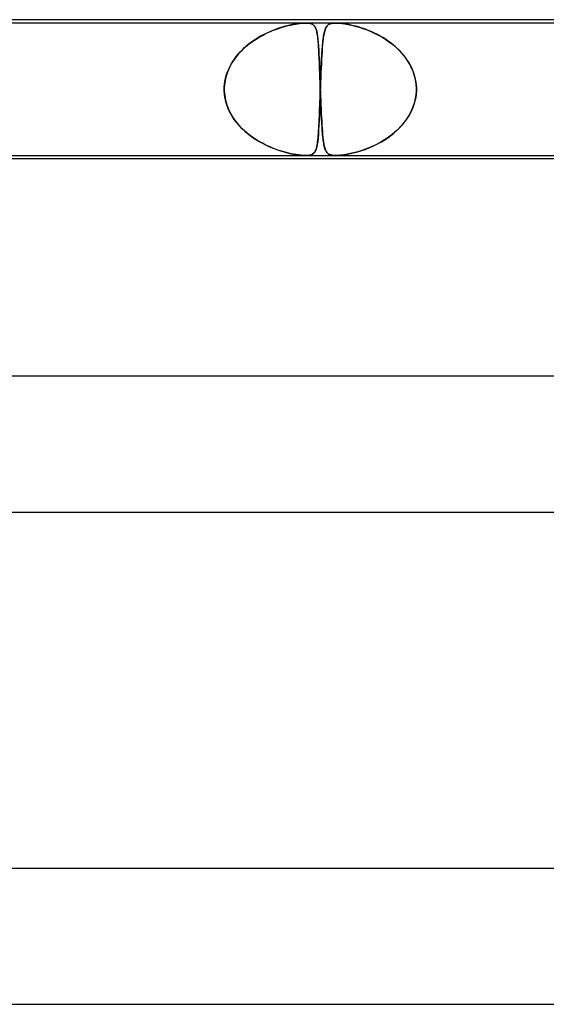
# Model space of a CAD drawing. Header units: millimetres. Extents: x -430 to 430, y -2 to 290.
# Tile 66 of 84: x 72 to 88, y 261 to 290. Entities that reach past the tile are written whole.
import ezdxf

# ---------------------------------------------------------------- set-up
doc = ezdxf.new("R2010")
doc.units = ezdxf.units.MM
doc.layers.add('HIDDEN', color=7, linetype='Continuous')
doc.layers.add('THICK', color=7, linetype='Continuous')

msp = doc.modelspace()

# ---------------------------------------------------------------- linework, layer by layer
at = {"layer": 'HIDDEN'}
for p, q in [((80.876, 289.9), (65.495, 289.9)), ((79.919, 289.687), (79.997, 289.716)), ((80.114, 289.757), (79.977, 289.709)), ((79.997, 289.716), (80.073, 289.743)), ((80.073, 289.743), (80.148, 289.767)), ((80.245, 289.796), (80.114, 289.757)), ((80.148, 289.767), (80.22, 289.789)), ((80.22, 289.789), (80.29, 289.809)), ((80.371, 289.829), (80.245, 289.796)), ((80.29, 289.809), (80.36, 289.826)), ((80.36, 289.826), (80.43, 289.843)), ((80.489, 289.855), (80.371, 289.829)), ((80.43, 289.843), (80.501, 289.857)), ((80.597, 289.874), (80.489, 289.855)), ((80.501, 289.857), (80.571, 289.87)), ((80.571, 289.87), (80.638, 289.88)), ((80.686, 289.887), (80.597, 289.874)), ((80.638, 289.88), (80.703, 289.889)), ((80.76, 289.895), (80.686, 289.887)), ((80.703, 289.889), (80.765, 289.895)), ((80.821, 289.899), (80.76, 289.895)), ((80.765, 289.895), (80.823, 289.899)), ((80.875, 289.9), (80.821, 289.899)), ((80.823, 289.899), (80.876, 289.9)), ((80.923, 289.899), (80.875, 289.9)), ((80.876, 289.9), (80.925, 289.899)), ((81.759, 289.9), (80.876, 289.9)), ((80.965, 289.895), (80.923, 289.899)), ((80.925, 289.899), (80.968, 289.895)), ((81.001, 289.889), (80.965, 289.895)), ((80.968, 289.895), (81.01, 289.887)), ((81.033, 289.88), (81.001, 289.889)), ((81.01, 289.887), (81.05, 289.874)), ((81.06, 289.87), (81.033, 289.88)), ((81.05, 289.874), (81.087, 289.855)), ((81.083, 289.857), (81.06, 289.87)), ((81.103, 289.843), (81.083, 289.857)), ((81.087, 289.855), (81.118, 289.829)), ((81.12, 289.826), (81.103, 289.843)), ((81.118, 289.829), (81.144, 289.796)), ((81.135, 289.809), (81.12, 289.826)), ((81.148, 289.789), (81.135, 289.809)), ((81.144, 289.796), (81.165, 289.757)), ((81.16, 289.767), (81.148, 289.789)), ((81.171, 289.743), (81.16, 289.767)), ((81.165, 289.757), (81.184, 289.709)), ((81.181, 289.716), (81.171, 289.743)), ((81.19, 289.687), (81.181, 289.716)), ((81.459, 289.742), (81.443, 289.698)), ((81.446, 289.707), (81.457, 289.736)), ((81.457, 289.736), (81.468, 289.762)), ((81.478, 289.779), (81.459, 289.742)), ((81.468, 289.762), (81.481, 289.785)), ((81.499, 289.811), (81.478, 289.779)), ((81.481, 289.785), (81.495, 289.805)), ((81.495, 289.805), (81.51, 289.824)), ((81.524, 289.837), (81.499, 289.811)), ((81.51, 289.824), (81.527, 289.84)), ((81.554, 289.859), (81.524, 289.837)), ((81.527, 289.84), (81.548, 289.855)), ((81.548, 289.855), (81.571, 289.868)), ((81.588, 289.876), (81.554, 289.859)), ((81.571, 289.868), (81.599, 289.88)), ((81.626, 289.887), (81.588, 289.876)), ((81.599, 289.88), (81.631, 289.888)), ((81.667, 289.895), (81.626, 289.887)), ((81.631, 289.888), (81.668, 289.895)), ((81.71, 289.899), (81.667, 289.895)), ((81.668, 289.895), (81.711, 289.899)), ((81.759, 289.9), (81.71, 289.899)), ((81.711, 289.899), (81.759, 289.9)), ((81.813, 289.899), (81.759, 289.9)), ((81.759, 289.9), (81.814, 289.899)), ((97.139, 289.9), (81.759, 289.9)), ((81.872, 289.895), (81.813, 289.899)), ((81.814, 289.899), (81.874, 289.895)), ((81.935, 289.888), (81.872, 289.895)), ((81.874, 289.895), (81.944, 289.887)), ((82.002, 289.88), (81.935, 289.888)), ((81.944, 289.887), (82.027, 289.876)), ((82.071, 289.868), (82.002, 289.88)), ((82.027, 289.876), (82.123, 289.859)), ((82.142, 289.855), (82.071, 289.868)), ((82.123, 289.859), (82.226, 289.837)), ((82.213, 289.84), (82.142, 289.855)), ((82.285, 289.824), (82.213, 289.84)), ((82.226, 289.837), (82.334, 289.811)), ((82.355, 289.805), (82.285, 289.824)), ((82.334, 289.811), (82.445, 289.779)), ((82.427, 289.785), (82.355, 289.805)), ((82.502, 289.762), (82.427, 289.785)), ((82.445, 289.779), (82.561, 289.742)), ((82.579, 289.736), (82.502, 289.762)), ((82.561, 289.742), (82.683, 289.698)), ((82.658, 289.707), (82.579, 289.736)), ((79.402, 289.423), (79.26, 289.326)), ((79.366, 289.399), (79.442, 289.448)), ((79.547, 289.51), (79.402, 289.423)), ((79.442, 289.448), (79.52, 289.495)), ((79.52, 289.495), (79.599, 289.539)), ((79.692, 289.586), (79.547, 289.51)), ((79.599, 289.539), (79.679, 289.58)), ((79.679, 289.58), (79.76, 289.619)), ((79.836, 289.652), (79.692, 289.586)), ((79.76, 289.619), (79.84, 289.654)), ((79.977, 289.709), (79.836, 289.652)), ((79.84, 289.654), (79.919, 289.687)), ((81.184, 289.709), (81.199, 289.652)), ((81.199, 289.654), (81.19, 289.687)), ((81.207, 289.619), (81.199, 289.654)), ((81.199, 289.652), (81.213, 289.586)), ((81.214, 289.58), (81.207, 289.619)), ((81.213, 289.586), (81.225, 289.51)), ((81.221, 289.539), (81.214, 289.58)), ((81.227, 289.495), (81.221, 289.539)), ((81.225, 289.51), (81.235, 289.423)), ((81.232, 289.448), (81.227, 289.495)), ((81.238, 289.399), (81.232, 289.448)), ((81.235, 289.423), (81.244, 289.326)), ((81.392, 289.444), (81.382, 289.36)), ((81.383, 289.371), (81.389, 289.423)), ((81.389, 289.423), (81.396, 289.472)), ((81.403, 289.52), (81.392, 289.444)), ((81.396, 289.472), (81.403, 289.518)), ((81.415, 289.587), (81.403, 289.52)), ((81.403, 289.518), (81.41, 289.562)), ((81.41, 289.562), (81.418, 289.603)), ((81.428, 289.646), (81.415, 289.587)), ((81.418, 289.603), (81.427, 289.641)), ((81.427, 289.641), (81.436, 289.676)), ((81.443, 289.698), (81.428, 289.646)), ((81.436, 289.676), (81.446, 289.707)), ((82.738, 289.676), (82.658, 289.707)), ((82.683, 289.698), (82.807, 289.646)), ((82.819, 289.641), (82.738, 289.676)), ((82.807, 289.646), (82.934, 289.587)), ((82.902, 289.603), (82.819, 289.641)), ((82.984, 289.562), (82.902, 289.603)), ((82.934, 289.587), (83.062, 289.52)), ((83.065, 289.518), (82.984, 289.562)), ((83.062, 289.52), (83.19, 289.444)), ((83.145, 289.472), (83.065, 289.518)), ((83.223, 289.423), (83.145, 289.472)), ((83.19, 289.444), (83.316, 289.36)), ((83.3, 289.371), (83.223, 289.423)), ((79.126, 289.219), (79.002, 289.105)), ((79.012, 289.115), (79.078, 289.177)), ((79.078, 289.177), (79.147, 289.237)), ((79.26, 289.326), (79.126, 289.219)), ((79.147, 289.237), (79.218, 289.294)), ((79.218, 289.294), (79.291, 289.348)), ((79.291, 289.348), (79.366, 289.399)), ((81.242, 289.348), (81.238, 289.399)), ((81.247, 289.294), (81.242, 289.348)), ((81.244, 289.326), (81.252, 289.219)), ((81.251, 289.237), (81.247, 289.294)), ((81.255, 289.177), (81.251, 289.237)), ((81.252, 289.219), (81.259, 289.105)), ((81.259, 289.115), (81.255, 289.177)), ((81.364, 289.17), (81.357, 289.064)), ((81.357, 289.07), (81.362, 289.136)), ((81.362, 289.136), (81.367, 289.199)), ((81.373, 289.268), (81.364, 289.17)), ((81.367, 289.199), (81.372, 289.259)), ((81.372, 289.259), (81.377, 289.316)), ((81.382, 289.36), (81.373, 289.268)), ((81.377, 289.316), (81.383, 289.371)), ((83.375, 289.316), (83.3, 289.371)), ((83.316, 289.36), (83.436, 289.268)), ((83.447, 289.259), (83.375, 289.316)), ((83.436, 289.268), (83.55, 289.17)), ((83.518, 289.199), (83.447, 289.259)), ((83.586, 289.136), (83.518, 289.199)), ((83.55, 289.17), (83.657, 289.064)), ((83.651, 289.07), (83.586, 289.136)), ((78.79, 288.86), (78.703, 288.729)), ((78.726, 288.766), (78.776, 288.841)), ((78.776, 288.841), (78.831, 288.913)), ((78.89, 288.986), (78.79, 288.86)), ((78.831, 288.913), (78.888, 288.983)), ((78.888, 288.983), (78.949, 289.051)), ((79.002, 289.105), (78.89, 288.986)), ((78.949, 289.051), (79.012, 289.115)), ((81.262, 289.051), (81.259, 289.115)), ((81.259, 289.105), (81.266, 288.986)), ((81.266, 288.983), (81.262, 289.051)), ((81.266, 288.986), (81.272, 288.86)), ((81.269, 288.913), (81.266, 288.983)), ((81.272, 288.841), (81.269, 288.913)), ((81.272, 288.86), (81.277, 288.729)), ((81.276, 288.766), (81.272, 288.841)), ((81.34, 288.781), (81.344, 288.857)), ((81.349, 288.951), (81.342, 288.831)), ((81.344, 288.857), (81.348, 288.931)), ((81.348, 288.931), (81.353, 289.002)), ((81.357, 289.064), (81.349, 288.951)), ((81.353, 289.002), (81.357, 289.07)), ((83.713, 289.002), (83.651, 289.07)), ((83.657, 289.064), (83.756, 288.951)), ((83.772, 288.931), (83.713, 289.002)), ((83.756, 288.951), (83.846, 288.831)), ((83.827, 288.857), (83.772, 288.931)), ((83.879, 288.781), (83.827, 288.857)), ((78.629, 288.593), (78.569, 288.451)), ((78.598, 288.526), (78.637, 288.608)), ((78.703, 288.729), (78.629, 288.593)), ((78.637, 288.608), (78.679, 288.688)), ((78.679, 288.688), (78.726, 288.766)), ((81.279, 288.688), (81.276, 288.766)), ((81.277, 288.729), (81.282, 288.593)), ((81.282, 288.608), (81.279, 288.688)), ((81.285, 288.526), (81.282, 288.608)), ((81.282, 288.593), (81.287, 288.451)), ((81.33, 288.572), (81.324, 288.435)), ((81.328, 288.537), (81.332, 288.621)), ((81.336, 288.704), (81.33, 288.572)), ((81.332, 288.621), (81.336, 288.702)), ((81.342, 288.831), (81.336, 288.704)), ((81.336, 288.702), (81.34, 288.781)), ((83.846, 288.831), (83.926, 288.704)), ((83.927, 288.702), (83.879, 288.781)), ((83.926, 288.704), (83.994, 288.572)), ((83.97, 288.621), (83.927, 288.702)), ((84.009, 288.537), (83.97, 288.621)), ((83.994, 288.572), (84.049, 288.435)), ((78.523, 288.304), (78.492, 288.153)), ((78.496, 288.18), (78.514, 288.269)), ((78.514, 288.269), (78.537, 288.356)), ((78.569, 288.451), (78.523, 288.304)), ((78.537, 288.356), (78.565, 288.442)), ((78.565, 288.442), (78.598, 288.526)), ((81.288, 288.442), (81.285, 288.526)), ((81.287, 288.451), (81.293, 288.304)), ((81.291, 288.356), (81.288, 288.442)), ((81.294, 288.269), (81.291, 288.356)), ((81.293, 288.304), (81.298, 288.153)), ((81.297, 288.18), (81.294, 288.269)), ((81.318, 288.293), (81.312, 288.147)), ((81.314, 288.184), (81.317, 288.274)), ((81.317, 288.274), (81.321, 288.363)), ((81.324, 288.435), (81.318, 288.293)), ((81.321, 288.363), (81.324, 288.451)), ((81.324, 288.451), (81.328, 288.537)), ((84.043, 288.451), (84.009, 288.537)), ((84.072, 288.363), (84.043, 288.451)), ((84.049, 288.435), (84.091, 288.293)), ((84.096, 288.274), (84.072, 288.363)), ((84.091, 288.293), (84.119, 288.147)), ((84.114, 288.184), (84.096, 288.274)), ((78.477, 287.967), (78.478, 287.983)), ((78.478, 287.983), (78.477, 287.967)), ((78.492, 288.153), (78.478, 288)), ((78.478, 288), (78.484, 288.091)), ((78.478, 287.983), (78.478, 288)), ((78.478, 288), (78.478, 287.983)), ((78.484, 288.091), (78.496, 288.18)), ((81.3, 288.091), (81.297, 288.18)), ((81.298, 288.153), (81.303, 288)), ((81.303, 288), (81.3, 288.091)), ((81.303, 288), (81.304, 287.983)), ((81.304, 287.983), (81.303, 288)), ((81.304, 287.983), (81.304, 287.967)), ((81.304, 287.967), (81.304, 287.983)), ((81.307, 288), (81.306, 287.983)), ((81.306, 287.983), (81.307, 288)), ((81.306, 287.983), (81.306, 287.967)), ((81.306, 287.967), (81.306, 287.983)), ((81.312, 288.147), (81.307, 288)), ((81.307, 288), (81.31, 288.093)), ((81.31, 288.093), (81.314, 288.184)), ((84.126, 288.093), (84.114, 288.184)), ((84.119, 288.147), (84.132, 288)), ((84.132, 288), (84.126, 288.093)), ((84.132, 287.983), (84.132, 288)), ((84.132, 288), (84.132, 287.983)), ((84.133, 287.967), (84.132, 287.983)), ((84.132, 287.983), (84.133, 287.967)), ((78.477, 287.95), (78.477, 287.967)), ((78.477, 287.967), (78.477, 287.95)), ((78.477, 287.933), (78.477, 287.95)), ((78.477, 287.95), (78.477, 287.933)), ((78.478, 287.917), (78.477, 287.933)), ((78.477, 287.933), (78.478, 287.917)), ((78.478, 287.9), (78.478, 287.917)), ((78.478, 287.917), (78.478, 287.9)), ((78.484, 287.811), (78.478, 287.9)), ((78.478, 287.9), (78.49, 287.763)), ((78.496, 287.723), (78.484, 287.811)), ((78.49, 287.763), (78.515, 287.627)), ((78.513, 287.635), (78.496, 287.723)), ((81.297, 287.712), (81.29, 287.528)), ((81.292, 287.574), (81.296, 287.681)), ((81.296, 287.681), (81.3, 287.79)), ((81.303, 287.9), (81.297, 287.712)), ((81.3, 287.79), (81.303, 287.9)), ((81.304, 287.917), (81.303, 287.9)), ((81.303, 287.9), (81.304, 287.917)), ((81.304, 287.967), (81.305, 287.95)), ((81.305, 287.95), (81.304, 287.967)), ((81.305, 287.933), (81.304, 287.917)), ((81.304, 287.917), (81.305, 287.933)), ((81.306, 287.967), (81.305, 287.95)), ((81.305, 287.95), (81.306, 287.967)), ((81.305, 287.95), (81.305, 287.933)), ((81.305, 287.95), (81.305, 287.933)), ((81.305, 287.933), (81.305, 287.95)), ((81.305, 287.933), (81.305, 287.95)), ((81.305, 287.933), (81.306, 287.917)), ((81.306, 287.917), (81.305, 287.933)), ((81.306, 287.917), (81.307, 287.9)), ((81.307, 287.9), (81.306, 287.917)), ((81.307, 287.9), (81.311, 287.763)), ((81.31, 287.811), (81.307, 287.9)), ((81.313, 287.723), (81.31, 287.811)), ((81.311, 287.763), (81.317, 287.627)), ((81.316, 287.635), (81.313, 287.723)), ((84.113, 287.712), (84.07, 287.528)), ((84.083, 287.574), (84.107, 287.681)), ((84.107, 287.681), (84.124, 287.79)), ((84.132, 287.9), (84.113, 287.712)), ((84.124, 287.79), (84.132, 287.9)), ((84.132, 287.917), (84.133, 287.933)), ((84.133, 287.933), (84.132, 287.917)), ((84.132, 287.9), (84.132, 287.917)), ((84.132, 287.917), (84.132, 287.9)), ((84.133, 287.95), (84.133, 287.967)), ((84.133, 287.967), (84.133, 287.95)), ((84.133, 287.933), (84.133, 287.95)), ((84.133, 287.95), (84.133, 287.933)), ((78.535, 287.549), (78.513, 287.635)), ((78.515, 287.627), (78.553, 287.493)), ((78.563, 287.463), (78.535, 287.549)), ((78.553, 287.493), (78.602, 287.364)), ((78.596, 287.379), (78.563, 287.463)), ((81.29, 287.528), (81.284, 287.352)), ((81.284, 287.365), (81.288, 287.468)), ((81.288, 287.468), (81.292, 287.574)), ((81.32, 287.549), (81.316, 287.635)), ((81.317, 287.627), (81.322, 287.493)), ((81.323, 287.463), (81.32, 287.549)), ((81.322, 287.493), (81.327, 287.364)), ((81.327, 287.379), (81.323, 287.463)), ((84.07, 287.528), (84.004, 287.352)), ((84.01, 287.365), (84.05, 287.468)), ((84.05, 287.468), (84.083, 287.574)), ((78.634, 287.297), (78.596, 287.379)), ((78.602, 287.364), (78.663, 287.24)), ((78.676, 287.217), (78.634, 287.297)), ((78.663, 287.24), (78.733, 287.122)), ((78.722, 287.14), (78.676, 287.217)), ((78.772, 287.065), (78.722, 287.14)), ((78.733, 287.122), (78.813, 287.008)), ((81.277, 287.184), (81.271, 287.026)), ((81.273, 287.074), (81.277, 287.167)), ((81.284, 287.352), (81.277, 287.184)), ((81.277, 287.167), (81.281, 287.264)), ((81.281, 287.264), (81.284, 287.365)), ((81.33, 287.297), (81.327, 287.379)), ((81.327, 287.364), (81.333, 287.24)), ((81.334, 287.217), (81.33, 287.297)), ((81.333, 287.24), (81.339, 287.122)), ((81.338, 287.14), (81.334, 287.217)), ((81.342, 287.065), (81.338, 287.14)), ((81.339, 287.122), (81.345, 287.008)), ((83.919, 287.184), (83.815, 287.026)), ((83.848, 287.074), (83.909, 287.167)), ((83.909, 287.167), (83.962, 287.264)), ((84.004, 287.352), (83.919, 287.184)), ((83.962, 287.264), (84.01, 287.365)), ((78.826, 286.992), (78.772, 287.065)), ((78.813, 287.008), (78.901, 286.901)), ((78.883, 286.922), (78.826, 286.992)), ((78.944, 286.854), (78.883, 286.922)), ((78.901, 286.901), (78.996, 286.8)), ((79.008, 286.789), (78.944, 286.854)), ((81.255, 286.736), (81.26, 286.815)), ((81.264, 286.88), (81.256, 286.745)), ((81.26, 286.815), (81.264, 286.897)), ((81.271, 287.026), (81.264, 286.88)), ((81.264, 286.897), (81.269, 286.984)), ((81.269, 286.984), (81.273, 287.074)), ((81.346, 286.992), (81.342, 287.065)), ((81.345, 287.008), (81.351, 286.901)), ((81.35, 286.922), (81.346, 286.992)), ((81.355, 286.854), (81.35, 286.922)), ((81.351, 286.901), (81.358, 286.8)), ((81.359, 286.789), (81.355, 286.854)), ((83.556, 286.736), (83.636, 286.815)), ((83.696, 286.88), (83.565, 286.745)), ((83.636, 286.815), (83.712, 286.897)), ((83.815, 287.026), (83.696, 286.88)), ((83.712, 286.897), (83.783, 286.984)), ((83.783, 286.984), (83.848, 287.074)), ((78.996, 286.8), (79.097, 286.706)), ((79.074, 286.726), (79.008, 286.789)), ((79.143, 286.666), (79.074, 286.726)), ((79.097, 286.706), (79.203, 286.617)), ((79.215, 286.608), (79.143, 286.666)), ((79.203, 286.617), (79.314, 286.535)), ((79.288, 286.553), (79.215, 286.608)), ((79.364, 286.501), (79.288, 286.553)), ((79.314, 286.535), (79.428, 286.46)), ((81.233, 286.462), (81.239, 286.525)), ((81.247, 286.621), (81.238, 286.51)), ((81.239, 286.525), (81.245, 286.591)), ((81.245, 286.591), (81.25, 286.662)), ((81.256, 286.745), (81.247, 286.621)), ((81.25, 286.662), (81.255, 286.736)), ((81.358, 286.8), (81.365, 286.706)), ((81.364, 286.726), (81.359, 286.789)), ((81.369, 286.666), (81.364, 286.726)), ((81.365, 286.706), (81.373, 286.617)), ((81.374, 286.608), (81.369, 286.666)), ((81.373, 286.617), (81.382, 286.535)), ((81.379, 286.553), (81.374, 286.608)), ((81.385, 286.501), (81.379, 286.553)), ((81.382, 286.535), (81.39, 286.46)), ((83.199, 286.462), (83.293, 286.525)), ((83.422, 286.621), (83.272, 286.51)), ((83.293, 286.525), (83.384, 286.591)), ((83.384, 286.591), (83.471, 286.662)), ((83.565, 286.745), (83.422, 286.621)), ((83.471, 286.662), (83.556, 286.736)), ((79.441, 286.452), (79.364, 286.501)), ((79.428, 286.46), (79.543, 286.392)), ((79.52, 286.404), (79.441, 286.452)), ((79.601, 286.36), (79.52, 286.404)), ((79.543, 286.392), (79.658, 286.33)), ((79.682, 286.318), (79.601, 286.36)), ((79.658, 286.33), (79.773, 286.275)), ((79.765, 286.279), (79.682, 286.318)), ((79.847, 286.243), (79.765, 286.279)), ((79.773, 286.275), (79.885, 286.227)), ((79.929, 286.209), (79.847, 286.243)), ((81.2, 286.255), (81.183, 286.193)), ((81.19, 286.216), (81.2, 286.256)), ((81.214, 286.328), (81.2, 286.255)), ((81.2, 286.256), (81.21, 286.301)), ((81.21, 286.301), (81.218, 286.35)), ((81.227, 286.413), (81.214, 286.328)), ((81.218, 286.35), (81.226, 286.404)), ((81.226, 286.404), (81.233, 286.462)), ((81.238, 286.51), (81.227, 286.413)), ((81.391, 286.452), (81.385, 286.501)), ((81.39, 286.46), (81.4, 286.392)), ((81.398, 286.404), (81.391, 286.452)), ((81.405, 286.36), (81.398, 286.404)), ((81.4, 286.392), (81.41, 286.33)), ((81.413, 286.318), (81.405, 286.36)), ((81.41, 286.33), (81.422, 286.275)), ((81.421, 286.279), (81.413, 286.318)), ((81.43, 286.243), (81.421, 286.279)), ((81.422, 286.275), (81.434, 286.227)), ((81.439, 286.209), (81.43, 286.243)), ((82.808, 286.255), (82.656, 286.193)), ((82.716, 286.216), (82.811, 286.256)), ((82.962, 286.328), (82.808, 286.255)), ((82.811, 286.256), (82.908, 286.301)), ((82.908, 286.301), (83.005, 286.35)), ((83.118, 286.413), (82.962, 286.328)), ((83.005, 286.35), (83.103, 286.404)), ((83.103, 286.404), (83.199, 286.462)), ((83.272, 286.51), (83.118, 286.413)), ((79.885, 286.227), (79.996, 286.184)), ((80.009, 286.179), (79.929, 286.209)), ((79.996, 286.184), (80.103, 286.147)), ((80.088, 286.152), (80.009, 286.179)), ((80.165, 286.127), (80.088, 286.152)), ((80.103, 286.147), (80.206, 286.115)), ((80.24, 286.105), (80.165, 286.127)), ((80.206, 286.115), (80.305, 286.087)), ((80.313, 286.085), (80.24, 286.105)), ((80.305, 286.087), (80.403, 286.063)), ((80.382, 286.068), (80.313, 286.085)), ((80.45, 286.053), (80.382, 286.068)), ((80.403, 286.063), (80.499, 286.043)), ((80.52, 286.039), (80.45, 286.053)), ((80.499, 286.043), (80.59, 286.027)), ((80.594, 286.026), (80.52, 286.039)), ((80.59, 286.027), (80.675, 286.014)), ((80.67, 286.015), (80.594, 286.026)), ((80.743, 286.007), (80.67, 286.015)), ((80.675, 286.014), (80.751, 286.006)), ((80.812, 286.002), (80.743, 286.007)), ((80.751, 286.006), (80.817, 286.001)), ((80.874, 286), (80.812, 286.002)), ((80.817, 286.001), (80.875, 286)), ((80.931, 286.002), (80.874, 286)), ((80.875, 286), (80.925, 286.001)), ((80.925, 286.001), (80.97, 286.006)), ((80.984, 286.008), (80.931, 286.002)), ((80.97, 286.006), (81.01, 286.013)), ((81.031, 286.02), (80.984, 286.008)), ((81.01, 286.013), (81.045, 286.024)), ((81.074, 286.038), (81.031, 286.02)), ((81.045, 286.024), (81.075, 286.038)), ((81.11, 286.065), (81.074, 286.038)), ((81.075, 286.038), (81.099, 286.055)), ((81.099, 286.055), (81.12, 286.074)), ((81.139, 286.099), (81.11, 286.065)), ((81.12, 286.074), (81.137, 286.096)), ((81.137, 286.096), (81.152, 286.12)), ((81.163, 286.141), (81.139, 286.099)), ((81.152, 286.12), (81.166, 286.148)), ((81.183, 286.193), (81.163, 286.141)), ((81.166, 286.148), (81.179, 286.18)), ((81.179, 286.18), (81.19, 286.216)), ((81.434, 286.227), (81.448, 286.184)), ((81.45, 286.179), (81.439, 286.209)), ((81.448, 286.184), (81.463, 286.147)), ((81.461, 286.152), (81.45, 286.179)), ((81.473, 286.127), (81.461, 286.152)), ((81.463, 286.147), (81.48, 286.115)), ((81.487, 286.105), (81.473, 286.127)), ((81.48, 286.115), (81.5, 286.087)), ((81.501, 286.085), (81.487, 286.105)), ((81.5, 286.087), (81.522, 286.063)), ((81.517, 286.068), (81.501, 286.085)), ((81.535, 286.053), (81.517, 286.068)), ((81.522, 286.063), (81.549, 286.043)), ((81.556, 286.039), (81.535, 286.053)), ((81.549, 286.043), (81.581, 286.027)), ((81.582, 286.026), (81.556, 286.039)), ((81.581, 286.027), (81.618, 286.014)), ((81.615, 286.015), (81.582, 286.026)), ((81.655, 286.007), (81.615, 286.015)), ((81.618, 286.014), (81.66, 286.006)), ((81.703, 286.002), (81.655, 286.007)), ((81.66, 286.006), (81.706, 286.001)), ((81.757, 286), (81.703, 286.002)), ((81.706, 286.001), (81.758, 286)), ((81.822, 286.002), (81.757, 286)), ((81.758, 286), (81.814, 286.001)), ((81.814, 286.001), (81.877, 286.006)), ((81.9, 286.008), (81.822, 286.002)), ((81.877, 286.006), (81.948, 286.013)), ((81.995, 286.02), (81.9, 286.008)), ((81.948, 286.013), (82.027, 286.024)), ((82.108, 286.038), (81.995, 286.02)), ((82.027, 286.024), (82.108, 286.038)), ((82.234, 286.065), (82.108, 286.038)), ((82.108, 286.038), (82.192, 286.055)), ((82.192, 286.055), (82.275, 286.074)), ((82.368, 286.099), (82.234, 286.065)), ((82.275, 286.074), (82.357, 286.096)), ((82.357, 286.096), (82.442, 286.12)), ((82.51, 286.141), (82.368, 286.099)), ((82.442, 286.12), (82.531, 286.148)), ((82.656, 286.193), (82.51, 286.141)), ((82.531, 286.148), (82.622, 286.18)), ((82.622, 286.18), (82.716, 286.216))]:
    msp.add_line(p, q, dxfattribs=at)
at = {"layer": 'THICK'}
for p, q in [((228, 290), (0, 290)), ((2, 286), (159.8, 286)), ((159.109, 285.9), (32.527, 285.9)), ((235, 279.5), (0, 279.5)), ((1.745, 275.5), (164.932, 275.5)), ((243, 265), (0, 265)), ((1.796, 261), (170.552, 261))]:
    msp.add_line(p, q, dxfattribs=at)

doc.saveas('drawing.dxf')
